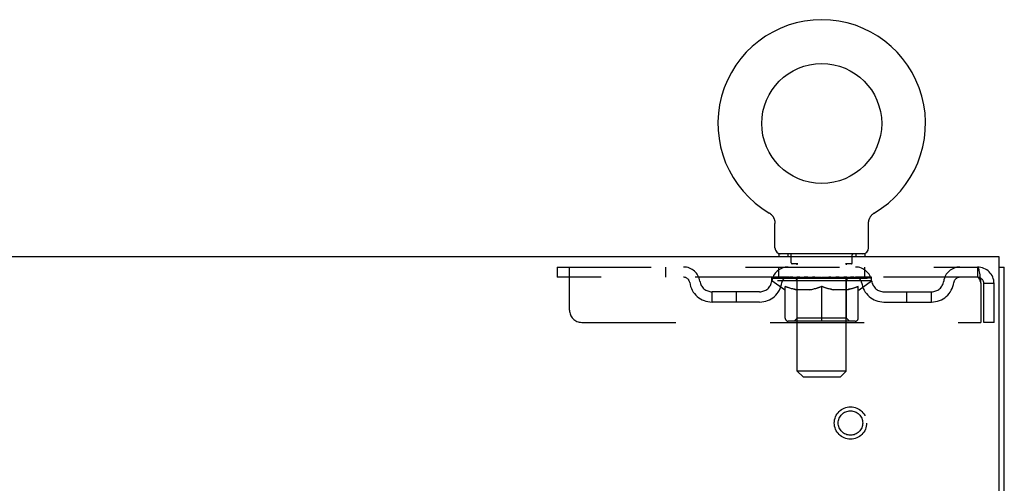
# Model space of a CAD drawing. Header units: inches. Extents: x 0 to 174, y 0 to 112.
# Tile 16 of 29: x 74 to 84, y 73 to 78. Entities that reach past the tile are written whole.
import ezdxf

# ---------------------------------------------------------------- set-up
doc = ezdxf.new("R2010")
doc.units = ezdxf.units.IN
doc.header["$LTSCALE"] = 9.560375
doc.header["$MEASUREMENT"] = 0
doc.linetypes.add('HIDDEN', pattern=[0.2, 0.1, -0.1])
doc.layers.get('0').update_dxf_attribs({"linetype": 'CONTINUOUS'})
doc.layers.add('DEFAULT_2', color=8, linetype='HIDDEN')

msp = doc.modelspace()

# ---------------------------------------------------------------- linework, layer by layer
at = {"color": 7, "linetype": 'Continuous'}
for p, q in [((81.803, 75.973), (81.803, 75.973)), ((81.803, 75.973), (81.807, 75.971)), ((81.807, 75.971), (81.81, 75.968)), ((81.81, 75.968), (81.814, 75.966)), ((81.814, 75.966), (81.817, 75.963)), ((81.817, 75.963), (81.821, 75.96)), ((81.821, 75.96), (81.824, 75.958)), ((81.824, 75.958), (81.827, 75.955)), ((81.827, 75.955), (81.83, 75.951)), ((81.83, 75.951), (81.833, 75.948)), ((81.833, 75.948), (81.836, 75.945)), ((81.836, 75.945), (81.838, 75.942)), ((81.838, 75.942), (81.841, 75.938)), ((81.841, 75.938), (81.844, 75.934)), ((81.844, 75.935), (81.846, 75.931)), ((81.846, 75.931), (81.848, 75.927)), ((81.848, 75.927), (81.85, 75.923)), ((81.85, 75.923), (81.852, 75.919)), ((81.852, 75.919), (81.854, 75.915)), ((81.854, 75.915), (81.856, 75.911)), ((81.856, 75.911), (81.857, 75.907)), ((81.857, 75.907), (81.858, 75.903)), ((81.858, 75.903), (81.86, 75.899)), ((82.819, 75.899), (82.82, 75.903)), ((82.82, 75.903), (82.822, 75.907)), ((82.822, 75.907), (82.823, 75.911)), ((82.823, 75.911), (82.825, 75.915)), ((82.825, 75.915), (82.827, 75.919)), ((82.827, 75.919), (82.829, 75.923)), ((82.829, 75.923), (82.831, 75.927)), ((82.831, 75.927), (82.833, 75.931)), ((82.833, 75.931), (82.835, 75.935)), ((82.835, 75.934), (82.838, 75.938)), ((82.838, 75.938), (82.84, 75.942)), ((82.84, 75.942), (82.843, 75.945)), ((82.843, 75.945), (82.846, 75.948)), ((82.846, 75.948), (82.849, 75.951)), ((82.849, 75.951), (82.852, 75.955)), ((82.852, 75.955), (82.855, 75.958)), ((82.855, 75.958), (82.858, 75.96)), ((82.858, 75.96), (82.861, 75.963)), ((82.861, 75.963), (82.865, 75.966)), ((82.865, 75.966), (82.868, 75.968)), ((82.868, 75.968), (82.872, 75.971)), ((82.868, 75.968), (82.87, 75.969)), ((82.872, 75.971), (82.876, 75.973)), ((82.876, 75.973), (82.876, 75.973)), ((81.86, 75.899), (81.861, 75.895)), ((81.861, 75.895), (81.862, 75.891)), ((81.862, 75.891), (81.863, 75.886)), ((81.864, 75.616), (81.864, 75.865)), ((82.814, 75.865), (82.814, 75.869)), ((82.814, 75.616), (82.814, 75.865)), ((82.816, 75.886), (82.817, 75.891)), ((82.817, 75.891), (82.818, 75.895)), ((82.818, 75.895), (82.819, 75.899)), ((81.902, 75.556), (81.902, 75.526)), ((82.777, 75.556), (81.902, 75.556)), ((82.777, 75.556), (82.777, 75.526)), ((84.141, 75.422), (84.193, 75.422))]:
    msp.add_line(p, q, dxfattribs=at)
at = {"color": 3, "linetype": 'Continuous'}
for p, q in [((84.141, 75.526), (49.995, 75.526)), ((84.141, 72.19), (84.141, 75.526)), ((84.193, 7.63), (84.193, 75.422))]:
    msp.add_line(p, q, dxfattribs=at)
at = {"color": 7, "linetype": 'Continuous'}
for points in [[(81.863, 75.886), (81.863, 75.882), (81.864, 75.878), (81.864, 75.874), (81.864, 75.869), (81.864, 75.865)], [(81.864, 75.874), (81.864, 75.869), (81.864, 75.865)], [(82.814, 75.869), (82.815, 75.874), (82.815, 75.878), (82.815, 75.882), (82.816, 75.886)], [(82.814, 75.869), (82.815, 75.874), (82.815, 75.878), (82.815, 75.882), (82.816, 75.886)]]:
    msp.add_lwpolyline(points, dxfattribs=at)
msp.add_circle((82.339, 76.88), 0.609, dxfattribs=at)
for centre, radius, start, end in [((82.339, 76.88), 1.054, 300.3993, 239.6007), ((81.924, 75.616), 0.06, 180, 270), ((82.754, 75.616), 0.06, 270, 360)]:
    msp.add_arc(centre, radius, start, end, dxfattribs=at)
at = {"layer": 'DEFAULT_2', "color": 8, "linetype": 'HIDDEN'}
for p, q in [((81.809, 75.969), (81.81, 75.968)), ((81.994, 75.556), (81.994, 75.526)), ((82.029, 75.466), (82.029, 75.546)), ((82.649, 75.466), (82.649, 75.546)), ((82.684, 75.556), (82.684, 75.526)), ((79.652, 75.422), (79.652, 75.318)), ((79.652, 75.422), (83.922, 75.422)), ((79.777, 74.985), (79.777, 75.422)), ((80.752, 75.422), (80.752, 75.318)), ((81.902, 75.318), (81.902, 75.422)), ((82.098, 75.456), (82.039, 75.456)), ((82.09, 74.366), (82.09, 75.446)), ((82.639, 75.456), (82.58, 75.456)), ((82.588, 74.366), (82.588, 75.446)), ((82.777, 75.318), (82.777, 75.422)), ((83.922, 75.422), (83.922, 75.318)), ((83.925, 75.421), (83.922, 75.422)), ((83.922, 75.318), (79.652, 75.318)), ((81.833, 75.281), (81.833, 75.318)), ((81.841, 75.313), (81.841, 75.318)), ((81.848, 75.31), (81.848, 75.313)), ((81.848, 75.31), (82.831, 75.31)), ((81.855, 75.31), (81.855, 75.313)), ((81.856, 75.31), (81.856, 75.313)), ((81.864, 75.313), (81.864, 75.318)), ((81.877, 75.31), (81.877, 75.313)), ((81.878, 75.31), (81.878, 75.313)), ((81.901, 75.313), (81.901, 75.318)), ((81.913, 75.31), (81.913, 75.313)), ((81.915, 75.31), (81.915, 75.313)), ((82.078, 75.313), (81.917, 75.313)), ((81.952, 75.313), (81.952, 75.318)), ((81.953, 75.31), (81.953, 75.313)), ((81.953, 75.31), (81.953, 75.313)), ((81.956, 75.31), (81.956, 75.313)), ((81.961, 75.31), (81.961, 75.313)), ((81.961, 75.31), (81.961, 75.313)), ((81.964, 75.31), (81.964, 75.313)), ((81.967, 75.31), (81.967, 75.314)), ((81.97, 75.31), (81.97, 75.313)), ((81.982, 75.31), (81.982, 75.313)), ((81.996, 75.31), (81.996, 75.313)), ((81.997, 75.31), (81.997, 75.315)), ((82.013, 75.31), (82.013, 75.313)), ((82.013, 75.31), (82.013, 75.313)), ((82.014, 75.313), (82.014, 75.318)), ((82.022, 75.31), (82.022, 75.313)), ((82.025, 75.31), (82.025, 75.313)), ((82.032, 75.31), (82.032, 75.313)), ((82.041, 75.31), (82.041, 75.316)), ((82.054, 75.31), (82.054, 75.313)), ((82.056, 75.31), (82.056, 75.313)), ((82.078, 75.31), (82.078, 75.313)), ((82.132, 75.313), (82.082, 75.313)), ((82.086, 75.313), (82.086, 75.318)), ((82.092, 75.31), (82.092, 75.313)), ((82.095, 75.31), (82.095, 75.313)), ((82.1, 75.31), (82.1, 75.317)), ((82.104, 75.31), (82.104, 75.313)), ((82.112, 75.31), (82.112, 75.313)), ((82.132, 75.31), (82.132, 75.313)), ((82.191, 75.313), (82.144, 75.313)), ((82.16, 75.31), (82.16, 75.313)), ((82.166, 75.313), (82.166, 75.318)), ((82.169, 75.31), (82.169, 75.313)), ((82.171, 75.31), (82.171, 75.318)), ((82.173, 75.31), (82.173, 75.313)), ((82.179, 75.31), (82.179, 75.313)), ((82.191, 75.31), (82.191, 75.313)), ((82.256, 75.313), (82.212, 75.313)), ((82.223, 75.31), (82.223, 75.313)), ((82.248, 75.313), (82.339, 75.318)), ((82.251, 75.313), (82.251, 75.318)), ((82.252, 75.318), (82.251, 75.318)), ((82.252, 75.313), (82.252, 75.318)), ((82.252, 75.31), (82.252, 75.313)), ((82.255, 75.31), (82.255, 75.313)), ((82.256, 75.31), (82.256, 75.313)), ((82.256, 75.31), (82.256, 75.313)), ((82.323, 75.313), (82.284, 75.313)), ((82.289, 75.31), (82.289, 75.313)), ((82.323, 75.31), (82.323, 75.313)), ((82.337, 75.313), (82.337, 75.313)), ((82.337, 75.31), (82.337, 75.313)), ((82.337, 75.31), (82.337, 75.313)), ((82.339, 75.313), (82.339, 75.318)), ((82.341, 75.31), (82.341, 75.313)), ((82.341, 75.313), (82.342, 75.313)), ((82.342, 75.31), (82.342, 75.313)), ((82.343, 75.313), (82.395, 75.313)), ((82.356, 75.31), (82.356, 75.313)), ((82.369, 75.313), (82.369, 75.317)), ((82.369, 75.317), (82.431, 75.313)), ((82.386, 75.313), (82.386, 75.316)), ((82.39, 75.31), (82.39, 75.313)), ((82.423, 75.31), (82.423, 75.313)), ((82.423, 75.31), (82.423, 75.313)), ((82.423, 75.313), (82.466, 75.313)), ((82.424, 75.31), (82.424, 75.313)), ((82.427, 75.313), (82.427, 75.318)), ((82.427, 75.313), (82.427, 75.318)), ((82.427, 75.318), (82.427, 75.318)), ((82.427, 75.31), (82.427, 75.313)), ((82.456, 75.31), (82.456, 75.313)), ((82.487, 75.31), (82.487, 75.313)), ((82.487, 75.313), (82.535, 75.313)), ((82.499, 75.31), (82.499, 75.313)), ((82.505, 75.31), (82.505, 75.313)), ((82.508, 75.31), (82.508, 75.318)), ((82.51, 75.31), (82.51, 75.313)), ((82.512, 75.313), (82.512, 75.318)), ((82.518, 75.31), (82.518, 75.313)), ((82.547, 75.31), (82.547, 75.313)), ((82.547, 75.313), (82.597, 75.313)), ((82.566, 75.31), (82.566, 75.313)), ((82.575, 75.31), (82.575, 75.313)), ((82.578, 75.31), (82.578, 75.317)), ((82.583, 75.31), (82.583, 75.313)), ((82.587, 75.31), (82.587, 75.313)), ((82.592, 75.313), (82.592, 75.318)), ((82.601, 75.31), (82.601, 75.313)), ((82.601, 75.313), (82.762, 75.313)), ((82.622, 75.31), (82.622, 75.313)), ((82.625, 75.31), (82.625, 75.313)), ((82.637, 75.31), (82.637, 75.316)), ((82.646, 75.31), (82.646, 75.313)), ((82.654, 75.31), (82.654, 75.313)), ((82.657, 75.31), (82.657, 75.313)), ((82.665, 75.313), (82.665, 75.318)), ((82.666, 75.31), (82.666, 75.313)), ((82.666, 75.31), (82.666, 75.313)), ((82.682, 75.31), (82.682, 75.315)), ((82.683, 75.31), (82.683, 75.313)), ((82.697, 75.31), (82.697, 75.313)), ((82.708, 75.31), (82.708, 75.313)), ((82.712, 75.31), (82.712, 75.314)), ((82.715, 75.31), (82.715, 75.313)), ((82.717, 75.31), (82.717, 75.313)), ((82.717, 75.31), (82.717, 75.313)), ((82.723, 75.31), (82.723, 75.313)), ((82.725, 75.31), (82.725, 75.313)), ((82.726, 75.31), (82.726, 75.313)), ((82.727, 75.313), (82.727, 75.318)), ((82.764, 75.31), (82.764, 75.313)), ((82.766, 75.31), (82.766, 75.313)), ((82.778, 75.313), (82.778, 75.318)), ((82.801, 75.31), (82.801, 75.313)), ((82.802, 75.31), (82.802, 75.313)), ((82.815, 75.313), (82.815, 75.318)), ((82.823, 75.31), (82.823, 75.313)), ((82.824, 75.31), (82.824, 75.313)), ((82.831, 75.31), (82.831, 75.313)), ((82.838, 75.313), (82.838, 75.318)), ((82.846, 75.281), (82.846, 75.318)), ((82.846, 75.281), (81.833, 75.281)), ((81.96, 75.192), (81.833, 75.281)), ((81.969, 74.902), (81.969, 75.226)), ((82.089, 74.904), (82.089, 75.279)), ((82.339, 74.872), (82.339, 75.227)), ((82.589, 74.904), (82.589, 75.279)), ((82.71, 74.902), (82.71, 75.226)), ((82.718, 75.192), (82.846, 75.281)), ((83.955, 75.255), (83.955, 74.86)), ((83.985, 74.86), (83.985, 75.255)), ((84.089, 75.255), (83.985, 75.255)), ((84.089, 74.86), (84.089, 75.255)), ((81.225, 75.067), (81.225, 75.171)), ((81.708, 75.171), (81.225, 75.171)), ((81.475, 75.067), (81.475, 75.171)), ((81.96, 75.192), (81.969, 75.192)), ((82.226, 75.192), (82.083, 75.192)), ((82.596, 75.192), (82.452, 75.192)), ((82.71, 75.192), (82.718, 75.192)), ((82.971, 75.171), (83.454, 75.171)), ((83.204, 75.067), (83.204, 75.171)), ((83.454, 75.067), (83.454, 75.171)), ((81.708, 75.067), (81.225, 75.067)), ((82.971, 75.067), (83.454, 75.067)), ((82.089, 74.904), (82.058, 74.872)), ((82.589, 74.904), (82.089, 74.904)), ((82.589, 74.904), (82.621, 74.872)), ((79.902, 74.86), (83.955, 74.86)), ((82.68, 74.872), (81.998, 74.872)), ((84.089, 74.86), (83.985, 74.86)), ((82.588, 74.366), (82.09, 74.366)), ((82.15, 74.306), (82.09, 74.366)), ((82.15, 74.306), (82.528, 74.306)), ((82.528, 74.306), (82.588, 74.366))]:
    msp.add_line(p, q, dxfattribs=at)
for points in [[(83.925, 75.421), (83.927, 75.418), (83.929, 75.413), (83.932, 75.406), (83.934, 75.397), (83.936, 75.386), (83.939, 75.373), (83.941, 75.359), (83.944, 75.344), (83.946, 75.328), (83.948, 75.31), (83.951, 75.292), (83.953, 75.274), (83.955, 75.255)], [(83.929, 75.315), (83.927, 75.317), (83.925, 75.318), (83.922, 75.318)], [(83.929, 75.315), (83.932, 75.312), (83.934, 75.309), (83.936, 75.305), (83.939, 75.3), (83.941, 75.295), (83.944, 75.289), (83.946, 75.283), (83.948, 75.276), (83.951, 75.269), (83.953, 75.262), (83.955, 75.255)], [(82.083, 75.192), (82.064, 75.196), (82.045, 75.2), (82.026, 75.205), (82.007, 75.211), (81.988, 75.218), (81.969, 75.226)], [(81.969, 75.226), (81.989, 75.218), (82.01, 75.211), (82.03, 75.205), (82.049, 75.2), (82.069, 75.195), (82.089, 75.192)], [(82.219, 75.192), (82.239, 75.195), (82.258, 75.2), (82.278, 75.205), (82.298, 75.212), (82.319, 75.219), (82.339, 75.227)], [(82.339, 75.225), (82.32, 75.218), (82.301, 75.211), (82.282, 75.205), (82.263, 75.2), (82.245, 75.195), (82.226, 75.192)], [(82.339, 75.227), (82.36, 75.219), (82.381, 75.212), (82.401, 75.205), (82.421, 75.2), (82.44, 75.195), (82.46, 75.192)], [(82.452, 75.192), (82.434, 75.196), (82.415, 75.2), (82.396, 75.205), (82.378, 75.211), (82.359, 75.218), (82.339, 75.225)], [(82.59, 75.192), (82.61, 75.195), (82.63, 75.2), (82.649, 75.205), (82.669, 75.211), (82.689, 75.219), (82.71, 75.226)], [(82.71, 75.226), (82.69, 75.218), (82.671, 75.211), (82.652, 75.205), (82.633, 75.2), (82.615, 75.196), (82.596, 75.192)]]:
    msp.add_lwpolyline(points, dxfattribs=at)
for radius in [0.164, 0.124]:
    msp.add_circle((82.631, 73.838), radius, dxfattribs=at)
for centre, radius, start, end in [((82.019, 75.546), 0.01, 0, 90), ((82.659, 75.546), 0.01, 90, 180), ((80.936, 75.255), 0.167, 8.0716, 90), ((81.997, 75.255), 0.167, 90, 171.9284), ((82.039, 75.466), 0.01, 180, 270), ((82.08, 75.446), 0.01, 0, 90), ((82.598, 75.446), 0.01, 90, 180), ((82.639, 75.466), 0.01, 270, 360), ((82.682, 75.255), 0.167, 8.0716, 90), ((83.743, 75.255), 0.167, 90, 171.9284), ((83.922, 75.255), 0.167, 0, 90), ((80.936, 75.256), 0.0625, 7.9863, 90), ((81.996, 75.256), 0.0625, 90, 172.0137), ((82.058, 75.279), 0.0318, 0, 90), ((82.621, 75.279), 0.0318, 90, 180), ((82.682, 75.256), 0.0625, 7.9863, 90), ((83.743, 75.256), 0.0625, 90, 172.0137), ((83.922, 75.255), 0.063, 0, 90), ((81.225, 75.296), 0.229, 187.9863, 270), ((81.225, 75.296), 0.125, 188.0716, 270), ((81.708, 75.296), 0.125, 270, 351.9284), ((81.708, 75.296), 0.229, 270, 352.0137), ((82.971, 75.296), 0.229, 187.9863, 270), ((82.971, 75.296), 0.125, 188.0716, 270), ((83.454, 75.296), 0.125, 270, 351.9284), ((83.454, 75.296), 0.229, 270, 352.0137), ((79.902, 74.985), 0.125, 180, 270), ((81.998, 74.902), 0.0296, 180, 270), ((82.68, 74.902), 0.0296, 270, 360)]:
    msp.add_arc(centre, radius, start, end, dxfattribs=at)
for centre, major_axis, ratio, start_param, end_param in [((82.339, 75.318), (0.506, 0.005), 0.05963, 2.96643, 3.140963), ((81.817, 75.309), (0.158, 0), 0.060556, 0.430652, 1.470503), ((82.339, 75.318), (0.506, 0), 0.060556, -3.141593, -2.96706), ((81.817, 75.303), (0.158, 0.002), 0.05963, 1.376596, 1.469874), ((82.339, 75.318), (0.506, 0.011), 0.05688, 2.791345, 2.965878), ((81.798, 75.309), (0.158, 0.002), 0.05963, 0.25549, 1.295341), ((81.853, 75.309), (0.158, -0.002), 0.05963, 0.605815, 1.645666), ((82.339, 75.318), (0.506, -0.005), 0.05963, -2.96643, -2.791898), ((81.853, 75.303), (0.158, 0), 0.060556, 1.551758, 1.645036), ((81.798, 75.303), (0.158, 0.003), 0.05688, 1.20151, 1.294789), ((81.854, 75.305), (0.131, 0.001), 0.05963, 1.065228, 1.614276), ((81.838, 75.305), (0.131, 0.003), 0.05688, 0.890143, 1.43919), ((81.884, 75.305), (0.131, 0), 0.060556, 1.240391, 1.789438), ((82.339, 75.318), (0.506, 0.015), 0.052395, 2.616403, 2.790936), ((81.795, 75.309), (0.158, 0.003), 0.05688, 0.080405, 1.120256), ((81.903, 75.309), (0.158, -0.003), 0.05688, 0.7809, 1.820751), ((82.339, 75.318), (0.506, -0.011), 0.05688, -2.791345, -2.616812), ((81.903, 75.303), (0.158, -0.002), 0.05963, 1.72692, 1.820198), ((81.795, 75.303), (0.158, 0.005), 0.052395, 1.026568, 1.119847), ((81.837, 75.305), (0.131, 0.004), 0.052395, 0.715201, 1.264248), ((81.928, 75.305), (0.131, -0.001), 0.05963, 1.415553, 1.9646), ((82.339, 75.318), (0.506, 0.02), 0.046319, 2.441654, 2.616187), ((81.966, 75.309), (0.158, -0.005), 0.052395, 0.955842, 1.995693), ((81.808, 75.309), (0.158, 0.005), 0.052395, -0.094537, 0.945314), ((82.339, 75.318), (0.506, -0.015), 0.052395, -2.616403, -2.44187), ((81.966, 75.303), (0.158, -0.003), 0.05688, 1.902006, 1.995284), ((81.808, 75.303), (0.158, 0.006), 0.046319, 0.851819, 0.945098), ((81.852, 75.305), (0.131, 0.005), 0.046319, 0.540452, 1.089499), ((81.985, 75.305), (0.131, -0.003), 0.05688, 1.590638, 2.139686), ((82.339, 75.318), (0.506, 0.024), 0.038841, 2.267123, 2.441656), ((82.041, 75.309), (0.158, -0.006), 0.046319, 1.130591, 2.170442), ((81.838, 75.309), (0.158, 0.006), 0.046319, -0.269286, 0.770565), ((82.339, 75.318), (0.506, -0.02), 0.046319, -2.441654, -2.267121), ((82.041, 75.303), (0.158, -0.005), 0.052395, 2.076947, 2.170226), ((81.838, 75.303), (0.158, 0.007), 0.038841, 0.677289, 0.770567), ((81.881, 75.305), (0.131, 0.006), 0.038841, 0.365921, 0.914969), ((82.053, 75.305), (0.131, -0.004), 0.052395, 1.76558, 2.314627), ((82.339, 75.318), (0.506, 0.027), 0.030195, 2.09281, 2.267343), ((82.124, 75.309), (0.158, -0.007), 0.038841, 1.305122, 2.344973), ((81.883, 75.309), (0.158, 0.007), 0.038841, -0.443817, 0.596034), ((82.339, 75.318), (0.506, -0.024), 0.038841, -2.267123, -2.092591), ((82.124, 75.303), (0.158, -0.006), 0.046319, 2.251696, 2.344975), ((81.883, 75.303), (0.158, 0.008), 0.030195, 0.502975, 0.596254), ((81.925, 75.305), (0.131, 0.007), 0.030195, 0.191608, 0.740655), ((82.129, 75.305), (0.131, -0.005), 0.046319, 1.940329, 2.489376), ((81.942, 75.309), (0.158, 0.008), 0.030195, -0.61813, 0.421721), ((82.339, 75.318), (0.506, 0.029), 0.020645, 1.918687, 2.09322), ((82.215, 75.309), (0.158, -0.008), 0.030195, 1.479435, 2.519286), ((82.339, 75.318), (0.506, -0.027), 0.030195, -2.09281, -1.918277), ((82.215, 75.303), (0.158, -0.007), 0.038841, 2.426227, 2.519505), ((81.942, 75.303), (0.158, 0.009), 0.020645, 0.328852, 0.422131), ((81.981, 75.305), (0.131, 0.007), 0.020645, 0.017485, 0.566532), ((82.212, 75.305), (0.131, -0.006), 0.038841, 2.11486, 2.663907), ((82.013, 75.309), (0.158, 0.009), 0.020645, -0.792253, 0.247598), ((82.339, 75.318), (0.506, 0.03), 0.010478, 1.744704, 1.919237), ((82.309, 75.309), (0.158, -0.009), 0.020645, 1.653558, 2.693409), ((82.339, 75.318), (0.506, -0.029), 0.020645, -1.918687, -1.744154), ((82.309, 75.303), (0.158, -0.008), 0.030195, 2.60054, 2.693819), ((82.013, 75.303), (0.158, 0.009), 0.010478, 0.154869, 0.248148), ((82.048, 75.305), (0.131, 0.008), 0.010478, 6.126688, 6.675735), ((82.299, 75.305), (0.131, -0.007), 0.030195, 2.289173, 2.83822), ((82.093, 75.309), (0.158, 0.009), 0.010478, -0.966236, -0.000846), ((82.404, 75.309), (0.158, -0.009), 0.010478, 1.827541, 2.867392), ((82.339, 75.318), (0.506, -0.03), 0.010478, -1.744704, -1.563007), ((82.404, 75.303), (0.158, -0.009), 0.020645, 2.774664, 2.867942), ((82.386, 75.305), (0.131, -0.007), 0.020645, 2.463296, 3.012344), ((82.275, 75.309), (0.158, 0.009), 0.010478, 0.274201, 1.314052), ((82.206, 75.305), (0.131, 0.008), 0.010478, -0.000483, 0.504314), ((82.182, 75.303), (0.158, 0.009), 0.010478, 0.099668, 0.192946), ((82.339, 75.318), (0.506, 0.03), 0.010478, -1.571421, -1.396888), ((82.473, 75.305), (0.131, -0.008), 0.010478, 2.637279, 3.14189), ((82.497, 75.303), (0.158, -0.009), 0.010478, 2.74231, 2.948646), ((82.37, 75.309), (0.158, 0.009), 0.020645, 0.448184, 1.488034), ((82.292, 75.305), (0.131, 0.007), 0.020645, 0.129249, 0.678296), ((82.275, 75.303), (0.158, 0.009), 0.020645, 0.273651, 0.366929), ((82.339, 75.318), (0.506, 0.029), 0.020645, -1.397439, -1.222906), ((82.585, 75.309), (0.158, -0.009), 0.010478, -3.140747, -2.175357), ((82.339, 75.318), (0.506, -0.03), 0.010478, 1.222355, 1.396888), ((82.464, 75.309), (0.158, 0.008), 0.030195, 0.622307, 1.662158), ((82.38, 75.305), (0.131, 0.007), 0.030195, 0.303372, 0.852419), ((82.631, 75.305), (0.131, -0.008), 0.010478, 2.749043, 3.29809), ((82.666, 75.309), (0.158, -0.009), 0.020645, 2.893995, 3.933846), ((82.37, 75.303), (0.158, 0.008), 0.030195, 0.447774, 0.541052), ((82.666, 75.303), (0.158, -0.009), 0.010478, 2.893445, 2.986723), ((82.339, 75.318), (0.506, 0.027), 0.030195, -1.223315, -1.048783), ((82.339, 75.318), (0.506, -0.029), 0.020645, 1.048373, 1.222906), ((82.554, 75.309), (0.158, 0.007), 0.038841, 0.79662, 1.836471), ((82.467, 75.305), (0.131, 0.006), 0.038841, 0.477686, 1.026733), ((82.698, 75.305), (0.131, -0.007), 0.020645, 2.57506, 3.124108), ((82.737, 75.309), (0.158, -0.008), 0.030195, 2.719872, 3.759723), ((82.638, 75.309), (0.158, 0.006), 0.046319, 0.971151, 2.011002), ((82.464, 75.303), (0.158, 0.007), 0.038841, 0.622087, 0.715366), ((82.737, 75.303), (0.158, -0.009), 0.020645, 2.719462, 2.812741), ((82.339, 75.318), (0.506, 0.024), 0.038841, -1.049002, -0.874469), ((82.339, 75.318), (0.506, -0.027), 0.030195, 0.87425, 1.048783), ((82.549, 75.305), (0.131, 0.005), 0.046319, 0.652216, 1.201263), ((82.713, 75.309), (0.158, 0.005), 0.052395, 1.1459, 2.185751), ((82.754, 75.305), (0.131, -0.007), 0.030195, 2.400937, 2.949985), ((82.796, 75.309), (0.158, -0.007), 0.038841, 2.545558, 3.585409), ((82.626, 75.305), (0.131, 0.004), 0.052395, 0.826965, 1.376012), ((82.554, 75.303), (0.158, 0.006), 0.046319, 0.796618, 0.889896), ((82.796, 75.303), (0.158, -0.008), 0.030195, 2.545339, 2.638617), ((82.776, 75.309), (0.158, 0.003), 0.05688, 1.320842, 2.360692), ((82.339, 75.318), (0.506, 0.02), 0.046319, -0.874471, -0.699939), ((82.339, 75.318), (0.506, -0.024), 0.038841, 0.699936, 0.874469), ((82.841, 75.309), (0.158, -0.006), 0.046319, 2.371028, 3.410879), ((82.797, 75.305), (0.131, -0.006), 0.038841, 2.226624, 2.775671), ((82.826, 75.309), (0.158, 0.002), 0.05963, 1.495927, 2.535778), ((82.693, 75.305), (0.131, 0.003), 0.05688, 1.001907, 1.550954), ((82.87, 75.309), (0.158, -0.005), 0.052395, 2.196279, 3.23613), ((82.827, 75.305), (0.131, -0.005), 0.046319, 2.052093, 2.601141), ((82.638, 75.303), (0.158, 0.005), 0.052395, 0.971367, 1.064645), ((82.861, 75.309), (0.158, 0), 0.060556, 1.671089, 2.71094), ((82.841, 75.303), (0.158, -0.007), 0.038841, 2.371026, 2.464304), ((82.884, 75.309), (0.158, -0.003), 0.05688, 2.021337, 3.061188), ((82.339, 75.318), (0.506, 0.015), 0.052395, -0.699723, -0.52519), ((82.339, 75.318), (0.506, -0.02), 0.046319, 0.525406, 0.699939), ((82.881, 75.309), (0.158, -0.002), 0.05963, 1.846251, 2.886102), ((82.75, 75.305), (0.131, 0.001), 0.05963, 1.176993, 1.72604), ((82.841, 75.305), (0.131, -0.004), 0.052395, 1.877344, 2.426392), ((82.795, 75.305), (0.131, 0), 0.060556, 1.352155, 1.901202), ((82.841, 75.305), (0.131, -0.003), 0.05688, 1.702402, 2.25145), ((82.825, 75.305), (0.131, -0.001), 0.05963, 1.527317, 2.076364), ((82.713, 75.303), (0.158, 0.003), 0.05688, 1.146309, 1.239587), ((82.87, 75.303), (0.158, -0.006), 0.046319, 2.196495, 2.289773), ((82.339, 75.318), (0.506, 0.011), 0.05688, -0.524781, -0.350248), ((82.339, 75.318), (0.506, -0.015), 0.052395, 0.350657, 0.52519), ((82.776, 75.303), (0.158, 0.002), 0.05963, 1.321394, 1.414673), ((82.884, 75.303), (0.158, -0.005), 0.052395, 2.021746, 2.115024), ((82.339, 75.318), (0.506, 0.005), 0.05963, -0.349695, -0.175162), ((82.339, 75.318), (0.506, -0.011), 0.05688, 0.175715, 0.350248), ((82.826, 75.303), (0.158, 0), 0.060556, 1.496556, 1.589835), ((82.881, 75.303), (0.158, -0.003), 0.05688, 1.846804, 1.940083), ((82.861, 75.303), (0.158, -0.002), 0.05963, 1.671719, 1.764997), ((82.339, 75.318), (0.506, 0), 0.060556, -0.174533, 0), ((82.339, 75.318), (0.506, -0.005), 0.05963, 0.000629, 0.175162)]:
    msp.add_ellipse(centre, major_axis=major_axis, ratio=ratio, start_param=start_param, end_param=end_param, dxfattribs=at)

doc.saveas('drawing.dxf')
